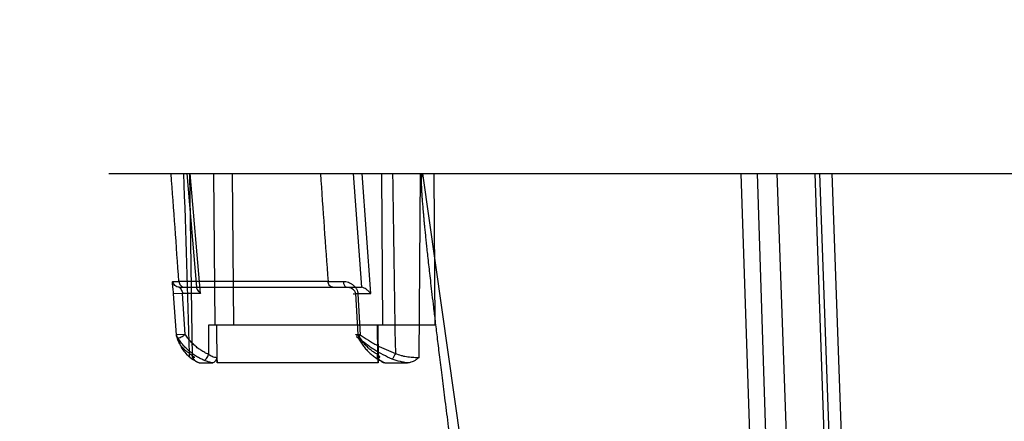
# Model space of a CAD drawing. Header units: millimetres. Extents: x 0 to 297, y 0 to 210.
# Tile 224 of 256: x 57.797 to 58.265, y 159.719 to 159.91. Entities that reach past the tile are written whole.
import ezdxf

# ---------------------------------------------------------------- set-up
doc = ezdxf.new("R2010")
doc.units = ezdxf.units.MM
doc.header["$LTSCALE"] = 16.335
doc.layers.get('0').update_dxf_attribs({"linetype": 'CONTINUOUS'})
doc.layers.add('AXES_REF', color=7, linetype='CONTINUOUS')
doc.layers.add('INTFCLR_144815', color=7, linetype='CONTINUOUS')

msp = doc.modelspace()

# ---------------------------------------------------------------- linework, layer by layer
at = {"color": 7, "linetype": 'Continuous'}
for centre, radius in [((57.45473, 154.83398), 5.8175), ((57.45473, 154.83398), 5.817), ((57.45473, 154.83398), 5.77975), ((57.45473, 159.21278), 0.513)]:
    msp.add_circle(centre, radius, dxfattribs=at)
msp.add_arc((57.45473, 154.83398), 5.76, 278.277129, 261.722871, dxfattribs=at)
at = {"layer": 'AXES_REF', "color": 9, "linetype": 'Continuous'}
msp.add_circle((57.45473, 154.83398), 5.30671, dxfattribs=at)
at = {"layer": 'INTFCLR_144815', "color": 6, "linetype": 'Continuous'}
for p, q in [((57.83909, 159.83706), (58.89471, 159.83706)), ((57.8754, 159.76066), (57.87411, 159.78006)), ((57.95761, 159.76066), (57.95654, 159.78006)), ((57.99425, 159.76506), (57.8864, 159.76506)), ((57.89048, 159.74954), (57.8905, 159.74706)), ((57.96724, 159.74706), (57.96722, 159.74954)), ((57.88196, 159.74706), (57.88852, 159.74706)), ((57.96724, 159.74706), (57.9672, 159.74706)), ((57.97029, 159.74706), (57.98114, 159.74706))]:
    msp.add_line(p, q, dxfattribs=at)
at = {"layer": 'INTFCLR_144815', "color": 9, "linetype": 'Continuous'}
for p, q in [((57.88094, 159.78306), (57.87628, 159.83706)), ((57.8789, 159.74954), (57.87755, 159.83706)), ((57.88265, 159.78006), (57.87774, 159.83706)), ((57.88882, 159.83706), (57.88939, 159.76506)), ((57.89778, 159.83706), (57.89835, 159.76506)), ((57.9553, 159.83706), (57.95918, 159.78306)), ((57.96365, 159.78006), (57.95956, 159.83706)), ((57.96879, 159.83706), (57.96926, 159.76506)), ((57.98719, 159.83706), (57.98655, 159.74954)), ((57.9882, 159.83706), (58.09701, 159.0763)), ((57.99425, 159.76506), (57.99377, 159.83706)), ((58.1398, 159.83706), (58.15533, 159.36977)), ((58.14754, 159.83706), (58.16259, 159.36993)), ((58.1569, 159.83706), (58.17324, 159.36914)), ((58.1749, 159.83706), (58.19122, 159.36977)), ((58.19426, 159.36896), (58.17731, 159.83706)), ((58.18306, 159.83706), (58.19963, 159.36972)), ((57.86954, 159.78584), (57.87235, 159.78581)), ((57.94333, 159.78581), (57.87235, 159.78581)), ((57.87251, 159.78306), (57.9592, 159.78306)), ((57.87411, 159.78006), (57.86986, 159.77987)), ((57.87115, 159.76047), (57.86986, 159.77987)), ((57.88265, 159.78006), (57.87411, 159.78006)), ((57.95654, 159.78006), (57.96365, 159.78006)), ((57.95758, 159.77987), (57.95862, 159.76047)), ((57.8864, 159.76506), (57.88651, 159.75112)), ((57.89052, 159.74706), (57.89038, 159.76506)), ((57.96677, 159.76506), (57.96687, 159.75112)), ((57.96708, 159.76506), (57.9672, 159.74706)), ((57.8754, 159.76066), (57.87115, 159.76047)), ((57.95774, 159.75892), (57.95862, 159.76047)), ((57.87874, 159.74892), (57.88196, 159.74706)), ((57.96802, 159.74832), (57.97029, 159.74706)), ((57.9672, 159.74706), (57.89052, 159.74706))]:
    msp.add_line(p, q, dxfattribs=at)
for centre, radius, start, end in [((46.84227, 159.01659), 11.05687, 3.98925, 4.255525), ((24.27587, 158.74101), 33.61676, 1.722695, 1.86843), ((65.5498, 160.34545), 7.62703, 183.821948, 184.207914), ((79.51055, 160.12231), 21.53838, 180.758821, 180.986196), ((57.93743, 162.53311), 2.74731, 270.12301, 270.27481)]:
    msp.add_arc(centre, radius, start, end, dxfattribs=at)
at = {"layer": 'INTFCLR_144815', "color": 7, "linetype": 'Continuous'}
msp.add_open_spline([(57.9882, 159.83706), (57.98784, 159.83707), (57.98778, 159.83591), (57.98767, 159.8349), (57.98767, 159.83352), (57.98769, 159.83224), (57.98773, 159.831), (57.98779, 159.82973), (57.98787, 159.82816), (57.98799, 159.82629), (57.98812, 159.82451), (57.98824, 159.82293), (57.98836, 159.82151), (57.98849, 159.81998), (57.98863, 159.81831), (57.9888, 159.81648), (57.98898, 159.8145), (57.98919, 159.81233), (57.98943, 159.80994), (57.9897, 159.80729), (57.99, 159.8044), (57.99033, 159.80125), (57.99072, 159.79766), (57.99115, 159.79375), (57.99163, 159.78949), (57.99216, 159.78478), (57.99279, 159.77938), (57.9935, 159.77339), (57.9943, 159.76667), (57.99521, 159.75915), (57.99626, 159.75056), (57.99746, 159.74093), (57.99883, 159.73006), (58.00038, 159.71785), (58.00209, 159.70449), (58.00397, 159.69), (58.00598, 159.67463), (58.00813, 159.65827), (58.0104, 159.64115), (58.01277, 159.62333), (58.01524, 159.60491), (58.01782, 159.58575), (58.02052, 159.56572), (58.02334, 159.54497), (58.02622, 159.52377), (58.02917, 159.50219), (58.0322, 159.48006), (58.03537, 159.45703), (58.03752, 159.44138), (58.03863, 159.43336)], degree=3, knots=[0, 0, 0, 0, 0.002642, 0.005444, 0.008855, 0.012324, 0.015058, 0.017945, 0.021701, 0.026657, 0.03176, 0.034814, 0.038335, 0.042252, 0.04618, 0.050697, 0.05575, 0.060856, 0.066728, 0.073506, 0.080481, 0.088089, 0.096891, 0.107105, 0.117023, 0.128542, 0.142028, 0.157035, 0.173004, 0.191956, 0.212854, 0.236738, 0.26349, 0.293619, 0.327404, 0.362747, 0.401313, 0.441639, 0.484396, 0.528547, 0.57414, 0.621368, 0.671028, 0.723065, 0.775714, 0.828741, 0.883548, 0.940364, 1, 1, 1, 1], dxfattribs=at)
at = {"layer": 'INTFCLR_144815', "color": 9, "linetype": 'Continuous'}
for points, knots in [([(57.86986, 159.77987), (57.86983, 159.78028), (57.86977, 159.78108), (57.86963, 159.78235), (57.86946, 159.78383), (57.8693, 159.78476), (57.86935, 159.78584), (57.86954, 159.78584)], [0, 0, 0, 0, 0.20381, 0.39603, 0.644827, 0.902071, 1, 1, 1, 1]), ([(57.87251, 159.78306), (57.87215, 159.78306), (57.87141, 159.7832), (57.87043, 159.78381), (57.86976, 159.78474), (57.86957, 159.78548), (57.86954, 159.78584)], [0, 0, 0, 0, 0.240119, 0.498612, 0.757936, 1, 1, 1, 1]), ([(57.87235, 159.78581), (57.87238, 159.78546), (57.87255, 159.78474), (57.87331, 159.78355), (57.87437, 159.78306), (57.87504, 159.78306)], [0, 0, 0, 0, 0.255612, 0.522137, 1, 1, 1, 1]), ([(57.94563, 159.78306), (57.94505, 159.78306), (57.94377, 159.7838), (57.94338, 159.78511), (57.94333, 159.78581)], [0, 0, 0, 0, 0.455538, 1, 1, 1, 1]), ([(57.95061, 159.78584), (57.95101, 159.78584), (57.95182, 159.78576), (57.95301, 159.78542), (57.95416, 159.78489), (57.95521, 159.78418), (57.95614, 159.7833), (57.95713, 159.78194), (57.95754, 159.7807), (57.95758, 159.77987)], [0, 0, 0, 0, 0.11989, 0.243617, 0.369457, 0.497233, 0.624296, 0.751606, 1, 1, 1, 1]), ([(57.95061, 159.78584), (57.95062, 159.78549), (57.95073, 159.78446), (57.95143, 159.78306), (57.95218, 159.78306)], [0, 0, 0, 0, 0.318547, 1, 1, 1, 1]), ([(57.87251, 159.78306), (57.87266, 159.78306), (57.87298, 159.7826), (57.87365, 159.78176), (57.87402, 159.78074), (57.87411, 159.78006)], [0, 0, 0, 0, 0.12976, 0.406106, 1, 1, 1, 1]), ([(57.95654, 159.78006), (57.95648, 159.7806), (57.95597, 159.78146), (57.9545, 159.7826), (57.95314, 159.78306), (57.95218, 159.78306)], [0, 0, 0, 0, 0.290759, 0.485676, 1, 1, 1, 1]), ([(57.95758, 159.77987), (57.95737, 159.77986), (57.95681, 159.77984), (57.95473, 159.77981), (57.95619, 159.78003), (57.95654, 159.78006)], [0, 0, 0, 0, 0.202507, 0.666322, 1, 1, 1, 1]), ([(57.87744, 159.7516), (57.87699, 159.75186), (57.87614, 159.75241), (57.87464, 159.75365), (57.87311, 159.75543), (57.87183, 159.75785), (57.87132, 159.75959), (57.87115, 159.76047)], [0, 0, 0, 0, 0.138706, 0.271331, 0.520672, 0.759735, 1, 1, 1, 1]), ([(57.87191, 159.75892), (57.8723, 159.75892), (57.87301, 159.7592), (57.87418, 159.75979), (57.87495, 159.7603), (57.8754, 159.76066)], [0, 0, 0, 0, 0.295742, 0.566063, 1, 1, 1, 1]), ([(57.87191, 159.75892), (57.87213, 159.75793), (57.87274, 159.75599), (57.87415, 159.75328), (57.87579, 159.75127), (57.87737, 159.74985), (57.87827, 159.74922), (57.87874, 159.74892)], [0, 0, 0, 0, 0.244822, 0.487043, 0.735739, 0.865788, 1, 1, 1, 1]), ([(57.95862, 159.76047), (57.95819, 159.76045), (57.95762, 159.76041), (57.95695, 159.76046), (57.95671, 159.76042), (57.95654, 159.76053), (57.95688, 159.76056), (57.95711, 159.76061), (57.95744, 159.76064), (57.95761, 159.76066)], [0, 0, 0, 0, 0.42047, 0.561779, 0.643917, 0.663477, 0.715646, 0.83044, 1, 1, 1, 1]), ([(57.95761, 159.76066), (57.95731, 159.76038), (57.95647, 159.75973), (57.95737, 159.75891), (57.95774, 159.75892)], [0, 0, 0, 0, 0.522615, 1, 1, 1, 1]), ([(57.96687, 159.75112), (57.96633, 159.75139), (57.96528, 159.752), (57.96378, 159.75307), (57.96236, 159.75431), (57.96102, 159.75569), (57.95977, 159.75722), (57.95862, 159.75888), (57.95794, 159.76005), (57.95761, 159.76066)], [0, 0, 0, 0, 0.13333, 0.269479, 0.4089, 0.551747, 0.697958, 0.847397, 1, 1, 1, 1]), ([(57.97383, 159.74892), (57.97236, 159.74953), (57.9695, 159.75088), (57.96606, 159.75287), (57.9634, 159.75462), (57.96082, 159.75644), (57.95895, 159.75791), (57.95774, 159.75892)], [0, 0, 0, 0, 0.24967, 0.500011, 0.625913, 0.751557, 1, 1, 1, 1]), ([(57.95862, 159.76047), (57.95989, 159.75956), (57.96185, 159.75826), (57.96455, 159.75664), (57.96733, 159.75509), (57.9709, 159.75332), (57.97386, 159.75213), (57.97537, 159.7516)], [0, 0, 0, 0, 0.246444, 0.371597, 0.497352, 0.748401, 1, 1, 1, 1]), ([(57.87874, 159.74892), (57.87826, 159.74905), (57.87733, 159.74986), (57.87732, 159.75103), (57.87744, 159.7516)], [0, 0, 0, 0, 0.461114, 1, 1, 1, 1]), ([(57.87744, 159.7516), (57.87771, 159.75138), (57.87819, 159.75101), (57.87892, 159.75046), (57.87941, 159.75014), (57.88005, 159.7495), (57.8792, 159.74953), (57.8789, 159.74954)], [0, 0, 0, 0, 0.261118, 0.469774, 0.678869, 0.770528, 1, 1, 1, 1]), ([(57.88426, 159.74832), (57.88474, 159.74832), (57.88573, 159.74937), (57.88626, 159.75041), (57.88651, 159.75112)], [0, 0, 0, 0, 0.390085, 1, 1, 1, 1]), ([(57.88852, 159.74706), (57.8879, 159.74718), (57.88686, 159.74742), (57.88544, 159.74786), (57.88464, 159.74816), (57.88426, 159.74832)], [0, 0, 0, 0, 0.428424, 0.719466, 1, 1, 1, 1]), ([(57.89048, 159.74954), (57.89008, 159.74954), (57.88929, 159.74969), (57.88792, 159.75013), (57.88701, 159.75069), (57.88651, 159.75112)], [0, 0, 0, 0, 0.276807, 0.546408, 1, 1, 1, 1]), ([(57.96687, 159.75112), (57.96672, 159.75063), (57.9666, 159.74975), (57.96705, 159.74858), (57.96773, 159.74832), (57.96802, 159.74832)], [0, 0, 0, 0, 0.442967, 0.748897, 1, 1, 1, 1]), ([(57.96687, 159.75112), (57.967, 159.75099), (57.96731, 159.75067), (57.96764, 159.75027), (57.968, 159.74982), (57.96766, 159.7495), (57.96739, 159.74954), (57.96722, 159.74954)], [0, 0, 0, 0, 0.227475, 0.526327, 0.68835, 0.792953, 1, 1, 1, 1]), ([(57.97537, 159.7516), (57.97525, 159.7513), (57.97495, 159.75058), (57.97446, 159.74968), (57.97405, 159.74907), (57.97383, 159.74892)], [0, 0, 0, 0, 0.311887, 0.743582, 1, 1, 1, 1]), ([(57.98114, 159.74706), (57.98069, 159.74712), (57.97956, 159.74729), (57.97709, 159.74779), (57.9751, 159.7484), (57.97383, 159.74892)], [0, 0, 0, 0, 0.180072, 0.452234, 1, 1, 1, 1]), ([(57.98655, 159.74954), (57.98618, 159.74953), (57.98539, 159.74954), (57.98415, 159.74959), (57.98278, 159.74969), (57.98133, 159.74985), (57.97983, 159.7501), (57.9778, 159.75058), (57.97631, 159.75113), (57.97537, 159.7516)], [0, 0, 0, 0, 0.09567, 0.206219, 0.326337, 0.454366, 0.586803, 0.723851, 1, 1, 1, 1])]:
    msp.add_open_spline(points, degree=3, knots=knots, dxfattribs=at)
at = {"layer": 'INTFCLR_144815', "color": 6, "linetype": 'Continuous'}
for points, knots in [([(57.88093, 159.78306), (57.88056, 159.78306), (57.88108, 159.78172), (57.88175, 159.78106), (57.88233, 159.78039), (57.88265, 159.78006)], [0, 0, 0, 0, 0.314191, 0.617649, 1, 1, 1, 1]), ([(57.96365, 159.78006), (57.96332, 159.78047), (57.96262, 159.78119), (57.96155, 159.78206), (57.96045, 159.78273), (57.95965, 159.78306), (57.9592, 159.78306)], [0, 0, 0, 0, 0.287666, 0.549559, 0.752042, 1, 1, 1, 1]), ([(57.88426, 159.74832), (57.88357, 159.74862), (57.8822, 159.74928), (57.88022, 159.75045), (57.87832, 159.75181), (57.87651, 159.75335), (57.87483, 159.75506), (57.87328, 159.75691), (57.87235, 159.75823), (57.87191, 159.75892)], [0, 0, 0, 0, 0.136685, 0.275993, 0.417006, 0.561409, 0.70654, 0.852647, 1, 1, 1, 1]), ([(57.88651, 159.75112), (57.88588, 159.75139), (57.88462, 159.752), (57.88283, 159.75306), (57.88111, 159.7543), (57.8795, 159.75568), (57.878, 159.75721), (57.87662, 159.75887), (57.87579, 159.76005), (57.8754, 159.76066)], [0, 0, 0, 0, 0.139665, 0.280192, 0.421876, 0.564774, 0.708801, 0.853867, 1, 1, 1, 1]), ([(57.95774, 159.75892), (57.95811, 159.75823), (57.95888, 159.75692), (57.96015, 159.75508), (57.96153, 159.7534), (57.96301, 159.75187), (57.96459, 159.7505), (57.96625, 159.74931), (57.96742, 159.74863), (57.96802, 159.74832)], [0, 0, 0, 0, 0.156022, 0.303695, 0.448127, 0.591149, 0.729129, 0.865341, 1, 1, 1, 1]), ([(57.88196, 159.74706), (57.88152, 159.74706), (57.88066, 159.7475), (57.87974, 159.74846), (57.87917, 159.74918), (57.8789, 159.74954)], [0, 0, 0, 0, 0.320986, 0.663583, 1, 1, 1, 1]), ([(57.89048, 159.74954), (57.89048, 159.74916), (57.88983, 159.74828), (57.88922, 159.74706), (57.88852, 159.74706)], [0, 0, 0, 0, 0.353257, 1, 1, 1, 1]), ([(57.97029, 159.74706), (57.96989, 159.74706), (57.96912, 159.74731), (57.96818, 159.74823), (57.96722, 159.74893), (57.96722, 159.74954)], [0, 0, 0, 0, 0.289071, 0.55427, 1, 1, 1, 1]), ([(57.98655, 159.74954), (57.98605, 159.74917), (57.98516, 159.74854), (57.98389, 159.7478), (57.98261, 159.74725), (57.98169, 159.74706), (57.98114, 159.74706)], [0, 0, 0, 0, 0.306663, 0.543319, 0.726276, 1, 1, 1, 1])]:
    msp.add_open_spline(points, degree=3, knots=knots, dxfattribs=at)
at = {"layer": 'INTFCLR_144815', "color": 9, "linetype": 'Continuous'}
msp.add_open_spline([(57.87115, 159.76047), (57.87114, 159.75989), (57.87146, 159.75928), (57.87191, 159.75892)], degree=3, dxfattribs=at)

doc.saveas('drawing.dxf')
